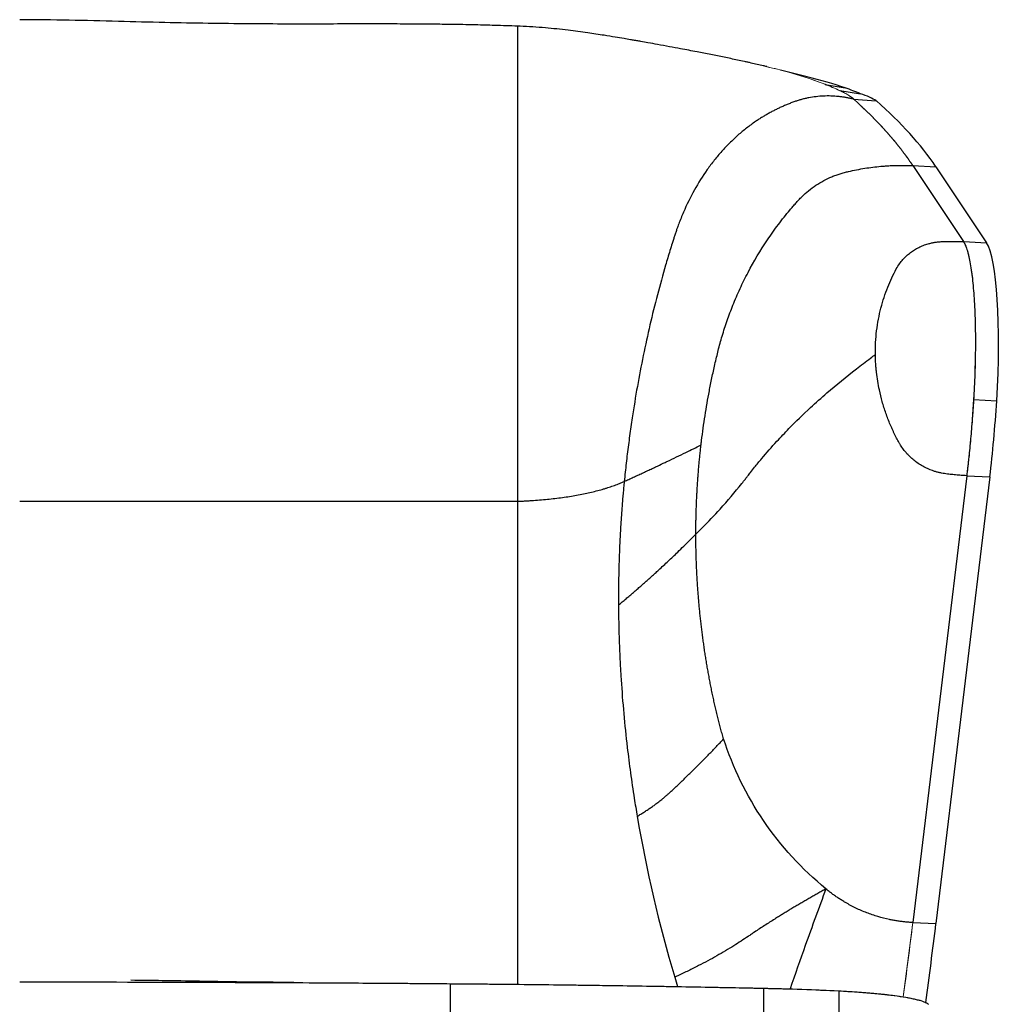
# Model space of a CAD drawing. Header units: millimetres. Extents: x 8 to 414, y 7 to 290.
# Tile 3 of 13: x 135 to 169, y 135 to 168. Entities that reach past the tile are written whole.
import ezdxf

# ---------------------------------------------------------------- set-up
doc = ezdxf.new("R2010")
doc.units = ezdxf.units.MM

msp = doc.modelspace()

# ---------------------------------------------------------------- linework, layer by layer
at = {"color": 7, "linetype": 'Continuous', "lineweight": 25}
for p, q in [((162.016, 166.199), (161.104, 166.432)), ((162.63, 165.943), (163.314, 165.822)), ((163.13, 165.732), (163.839, 165.624)), ((163.607, 165.439), (164.381, 165.379)), ((165.627, 163.167), (166.417, 163.131)), ((165.627, 163.167), (167.356, 160.572)), ((166.417, 163.131), (168.146, 160.536)), ((167.702, 155.177), (168.492, 155.14)), ((167.466, 152.581), (165.627, 137.323)), ((168.256, 152.544), (166.417, 137.286)), ((167.466, 152.581), (168.256, 152.544)), ((165.627, 137.323), (166.417, 137.286)), ((149.83, 135.235), (149.83, 130.69)), ((157.495, 135.459), (157.595, 135.136)), ((160.53, 135.079), (160.53, 130.625)), ((163.101, 134.989), (163.101, 130.528))]:
    msp.add_line(p, q, dxfattribs=at)
at = {"color": 8, "linetype": 'Continuous', "lineweight": 25}
for p, q in [((163.314, 165.635), (163.314, 165.64)), ((163.839, 165.226), (163.839, 165.227)), ((164.381, 164.694), (164.381, 164.696)), ((167.364, 160.572), (168.146, 160.536))]:
    msp.add_line(p, q, dxfattribs=at)
at = {"color": 144, "linetype": 'Continuous', "lineweight": 18}
for p, q in [((165.627, 163.167), (167.356, 160.572)), ((167.466, 152.581), (165.627, 137.323)), ((165.627, 137.323), (165.294, 134.784))]:
    msp.add_line(p, q, dxfattribs=at)
for centre, major_axis, ratio, start_param, end_param in [((149.402, 163.842), (16, 0), 0.237717, 0.835943, 0.854504), ((151.078, 164.283), (13.5, 0), 0.237717, 0.543965, 0.835943), ((148.939, 163.975), (16, 0), 0.237717, 0.480177, 0.543965), ((157.808, 165.073), (6, 0), 0.237717, 0.259399, 0.480177), ((71.303, 159.616), (95.5, 0), 0.237717, 0.15708, 0.259399), ((166.972, 155.682), (0.237, 5), 0.151132, 4.618397, 6.080908), ((166.626, 155.921), (0.349, 7.366), 0.151132, 4.248943, 4.618397), ((71.303, 156.952), (0, 125.479), 0.761083, 4.534775, 4.555309)]:
    msp.add_ellipse(centre, major_axis=major_axis, ratio=ratio, start_param=start_param, end_param=end_param, dxfattribs=at)
at = {"color": 7, "linetype": 'Continuous', "lineweight": 25}
for centre, major_axis, ratio, start_param, end_param in [((151.078, 164.283), (14.3, 0), 0.208061, 0.543965, 0.700715), ((148.939, 163.975), (16.8, 0), 0.212474, 0.480177, 0.543965), ((157.808, 165.073), (6.8, 0), 0.175353, 0.259399, 0.480177), ((71.303, 159.616), (96.3, 0), 0.233313, 0.15708, 0.259399), ((167.762, 155.645), (0.237, 5), 0.151132, 4.618397, 6.080908), ((167.416, 155.884), (0.349, 7.366), 0.151132, 4.248943, 4.618397), ((71.303, 156.952), (0, 125.713), 0.766031, 4.533579, 4.555309)]:
    msp.add_ellipse(centre, major_axis=major_axis, ratio=ratio, start_param=start_param, end_param=end_param, dxfattribs=at)
for points, knots in [([(152.13, 167.93), (152.003, 167.934), (151.74, 167.944), (151.373, 167.955), (151.023, 167.964), (150.661, 167.973), (150.224, 167.982), (149.686, 167.991), (149.045, 167.998), (148.302, 168.003), (147.448, 168.005), (146.483, 168.005), (145.406, 168.002), (144.222, 168.001), (142.929, 168.008), (141.539, 168.024), (140.051, 168.051), (138.468, 168.092), (136.817, 168.138), (135.692, 168.146), (135.13, 168.151)], [0, 0, 0, 0, 0.022907, 0.047324, 0.066023, 0.0857, 0.111629, 0.143206, 0.18085, 0.224568, 0.274365, 0.331315, 0.39457, 0.46413, 0.539993, 0.622164, 0.709015, 0.801966, 0.901006, 1, 1, 1, 1]), ([(160.637, 166.548), (160.597, 166.558), (160.421, 166.601), (160.09, 166.675), (159.644, 166.772), (159.186, 166.867), (158.727, 166.96), (158.231, 167.057), (157.759, 167.146), (157.31, 167.23), (156.938, 167.298), (156.612, 167.357), (156.376, 167.399), (156.222, 167.427), (156.104, 167.447), (155.957, 167.473), (155.739, 167.51), (155.44, 167.56), (155.027, 167.627), (154.491, 167.709), (153.823, 167.798), (153.052, 167.877), (152.476, 167.921), (152.158, 167.928), (152.13, 167.928)], [0, 0, 0, 0, 0.015279, 0.068193, 0.126856, 0.185129, 0.241609, 0.29824, 0.365002, 0.409844, 0.456907, 0.495619, 0.52434, 0.539469, 0.549496, 0.564922, 0.589588, 0.623435, 0.666361, 0.729606, 0.805166, 0.892311, 0.990262, 1, 1, 1, 1]), ([(152.13, 167.085), (152.13, 167.069), (152.13, 167.034), (152.13, 166.979), (152.13, 166.92), (152.13, 166.855), (152.13, 166.758), (152.13, 166.633), (152.13, 166.459), (152.13, 166.266), (152.13, 166.05), (152.13, 165.683), (152.13, 165.148), (152.13, 164.165), (152.13, 162.835), (152.13, 161.257), (152.13, 159.757), (152.13, 158.372), (152.13, 157.216), (152.13, 156.324), (152.13, 155.715), (152.13, 155.099), (152.13, 154.584), (152.13, 154.173), (152.13, 153.87), (152.13, 153.566), (152.13, 153.26), (152.13, 152.952), (152.13, 152.643), (152.13, 152.332), (152.13, 152.02), (152.13, 151.811), (152.13, 151.706)], [0, 0, 0, 0, 0.004729, 0.009892, 0.015487, 0.021517, 0.027979, 0.042281, 0.05603, 0.075003, 0.093781, 0.112367, 0.169332, 0.226295, 0.344091, 0.461919, 0.546315, 0.630608, 0.715051, 0.749326, 0.783596, 0.817879, 0.852194, 0.868599, 0.885004, 0.901411, 0.917822, 0.934239, 0.950664, 0.967098, 0.983542, 1, 1, 1, 1]), ([(163.607, 165.439), (163.588, 165.443), (163.55, 165.453), (163.492, 165.465), (163.434, 165.477), (163.376, 165.487), (163.318, 165.497), (163.261, 165.506), (163.203, 165.514), (163.145, 165.521), (163.021, 165.534), (162.83, 165.547), (162.574, 165.545), (162.322, 165.525), (162.115, 165.493), (161.952, 165.459), (161.831, 165.428), (161.712, 165.393), (161.633, 165.367), (161.594, 165.353)], [0, 0, 0, 0, 0.027798, 0.055588, 0.083369, 0.111141, 0.138909, 0.166676, 0.194447, 0.222226, 0.250017, 0.375003, 0.500003, 0.624987, 0.749989, 0.812534, 0.875023, 0.937491, 1, 1, 1, 1]), ([(161.594, 165.353), (161.573, 165.346), (161.53, 165.33), (161.466, 165.306), (161.403, 165.282), (161.339, 165.256), (161.277, 165.23), (161.214, 165.203), (161.152, 165.176), (161.09, 165.147), (161.029, 165.118), (160.968, 165.088), (160.907, 165.058), (160.846, 165.027), (160.786, 164.995), (160.726, 164.962), (160.666, 164.929), (160.607, 164.894), (160.548, 164.86), (160.49, 164.824), (160.431, 164.788), (160.373, 164.751), (160.316, 164.713), (160.173, 164.616), (159.949, 164.453), (159.653, 164.208), (159.37, 163.943), (159.1, 163.659), (158.844, 163.355), (158.522, 162.926), (158.157, 162.346), (157.877, 161.776), (157.711, 161.378), (157.648, 161.216), (157.603, 161.094), (157.569, 160.999), (157.53, 160.888), (157.503, 160.804), (157.489, 160.761)], [0, 0, 0, 0, 0.011401, 0.022789, 0.03417, 0.045544, 0.056912, 0.068275, 0.079632, 0.090985, 0.102336, 0.113685, 0.125033, 0.136381, 0.147729, 0.159079, 0.170431, 0.181786, 0.193145, 0.20451, 0.21588, 0.227257, 0.238641, 0.250033, 0.312535, 0.375038, 0.437541, 0.500043, 0.562545, 0.625048, 0.750016, 0.874985, 0.906233, 0.937492, 0.949993, 0.962495, 0.980838, 1, 1, 1, 1]), ([(158.396, 153.629), (158.399, 153.654), (158.405, 153.703), (158.445, 154.037), (158.528, 154.629), (158.651, 155.342), (158.752, 155.847), (158.817, 156.148), (158.87, 156.385), (158.924, 156.621), (158.983, 156.862), (159.046, 157.1), (159.144, 157.444), (159.285, 157.88), (159.488, 158.421), (159.724, 158.969), (160.096, 159.724), (160.533, 160.457), (160.969, 161.07), (161.229, 161.408), (161.395, 161.61), (161.529, 161.769), (161.629, 161.885), (161.73, 161.998), (161.872, 162.144), (162.064, 162.317), (162.314, 162.5), (162.581, 162.659), (162.814, 162.769), (163.004, 162.844), (163.146, 162.892), (163.288, 162.933), (163.475, 162.979), (163.708, 163.029), (163.986, 163.078), (164.263, 163.117), (164.498, 163.142), (164.693, 163.157), (164.848, 163.167), (165.004, 163.173), (165.159, 163.176), (165.315, 163.176), (165.471, 163.174), (165.575, 163.169), (165.627, 163.167)], [0, 0, 0, 0, 0.005601, 0.011203, 0.075638, 0.140211, 0.174428, 0.191772, 0.209746, 0.22941, 0.246405, 0.265844, 0.285086, 0.327218, 0.369503, 0.415986, 0.462506, 0.560291, 0.609074, 0.632986, 0.65671, 0.668362, 0.679897, 0.691317, 0.702788, 0.725975, 0.749298, 0.772311, 0.795331, 0.806491, 0.817592, 0.828458, 0.839133, 0.859875, 0.880739, 0.900954, 0.921115, 0.932385, 0.943647, 0.954906, 0.966166, 0.977433, 0.988709, 1, 1, 1, 1]), ([(157.489, 160.761), (157.477, 160.723), (157.45, 160.641), (157.398, 160.476), (157.307, 160.183), (157.133, 159.6), (156.9, 158.757), (156.646, 157.729), (156.418, 156.687), (156.216, 155.63), (156.082, 154.815), (155.999, 154.25), (155.956, 153.941), (155.915, 153.631), (155.876, 153.32), (155.839, 153.009), (155.805, 152.697), (155.784, 152.488), (155.773, 152.384)], [0, 0, 0, 0, 0.014447, 0.031251, 0.062501, 0.125002, 0.250001, 0.374999, 0.499998, 0.624997, 0.749995, 0.785814, 0.821595, 0.85734, 0.893051, 0.92873, 0.964379, 1, 1, 1, 1]), ([(164.349, 156.718), (164.345, 156.99), (164.374, 157.535), (164.524, 158.317), (164.721, 158.91), (164.909, 159.342), (165.011, 159.545), (165.099, 159.707), (165.172, 159.821), (165.288, 159.966), (165.412, 160.09), (165.542, 160.198), (165.68, 160.292), (165.826, 160.374), (165.983, 160.444), (166.095, 160.482), (166.192, 160.509), (166.267, 160.529), (166.382, 160.551), (166.499, 160.566), (166.583, 160.573), (166.684, 160.577), (166.8, 160.58), (166.981, 160.582), (167.167, 160.58), (167.293, 160.575), (167.356, 160.572)], [0, 0, 0, 0, 0.115861, 0.231723, 0.347584, 0.405515, 0.463445, 0.463445, 0.501925, 0.540404, 0.578884, 0.617364, 0.655843, 0.694323, 0.732802, 0.771282, 0.771282, 0.796382, 0.821482, 0.846582, 0.871682, 0.871682, 0.903761, 0.935841, 0.96792, 1, 1, 1, 1]), ([(167.356, 160.572), (167.359, 160.568), (167.365, 160.559), (167.374, 160.544), (167.382, 160.528), (167.391, 160.512), (167.4, 160.494), (167.409, 160.476), (167.424, 160.441), (167.447, 160.386), (167.475, 160.304), (167.503, 160.211), (167.538, 160.076), (167.579, 159.883), (167.623, 159.617), (167.661, 159.318), (167.694, 158.989), (167.721, 158.632), (167.742, 158.25), (167.756, 157.847), (167.763, 157.426), (167.764, 156.99), (167.76, 156.618), (167.753, 156.317), (167.746, 156.09), (167.737, 155.861), (167.729, 155.671), (167.721, 155.519), (167.715, 155.405), (167.709, 155.291), (167.704, 155.215), (167.702, 155.177)], [0, 0, 0, 0, 0.008994, 0.017982, 0.026967, 0.035949, 0.044931, 0.053913, 0.062897, 0.094316, 0.125724, 0.157108, 0.188481, 0.251151, 0.313752, 0.376285, 0.438758, 0.501177, 0.563551, 0.625893, 0.688214, 0.750526, 0.812843, 0.844012, 0.875194, 0.906376, 0.937574, 0.953176, 0.968776, 0.984381, 1, 1, 1, 1]), ([(158.219, 150.588), (158.291, 150.658), (158.577, 150.94), (159.12, 151.511), (159.597, 152.069), (159.895, 152.448), (159.961, 152.532), (160.019, 152.609), (160.097, 152.709), (160.256, 152.909), (160.547, 153.263), (160.936, 153.706), (161.487, 154.287), (162.055, 154.84), (162.817, 155.522), (163.505, 156.086), (164.073, 156.517), (164.293, 156.678), (164.349, 156.718)], [0, 0, 0, 0, 0.034462, 0.137847, 0.275694, 0.299325, 0.315079, 0.315079, 0.335145, 0.361899, 0.40872, 0.502362, 0.572593, 0.689645, 0.773922, 0.914385, 0.978596, 1, 1, 1, 1]), ([(167.466, 152.581), (167.434, 152.582), (167.371, 152.585), (167.245, 152.593), (167.089, 152.606), (166.932, 152.622), (166.807, 152.637), (166.708, 152.65), (166.606, 152.667), (166.501, 152.69), (166.397, 152.719), (166.229, 152.774), (166.041, 152.857), (165.844, 152.973), (165.693, 153.08), (165.552, 153.2), (165.379, 153.375), (165.25, 153.547), (165.156, 153.704), (165.097, 153.812), (165.04, 153.925), (164.984, 154.043), (164.939, 154.138), (164.896, 154.233), (164.841, 154.361), (164.777, 154.521), (164.682, 154.78), (164.579, 155.108), (164.489, 155.473), (164.426, 155.808), (164.392, 156.06), (164.371, 156.262), (164.36, 156.414), (164.352, 156.566), (164.35, 156.668), (164.349, 156.718)], [0, 0, 0, 0, 0.016044, 0.03154, 0.06305, 0.094562, 0.110329, 0.126104, 0.144047, 0.161882, 0.179571, 0.197291, 0.24992, 0.280521, 0.311106, 0.341846, 0.372476, 0.434474, 0.450182, 0.465962, 0.49749, 0.515474, 0.533464, 0.551722, 0.56939, 0.605068, 0.641139, 0.71284, 0.784442, 0.838214, 0.892039, 0.919018, 0.945995, 0.972984, 1, 1, 1, 1]), ([(167.702, 155.177), (167.7, 155.149), (167.697, 155.092), (167.691, 155.008), (167.686, 154.923), (167.68, 154.839), (167.674, 154.755), (167.668, 154.671), (167.662, 154.588), (167.649, 154.42), (167.629, 154.171), (167.601, 153.843), (167.57, 153.518), (167.543, 153.253), (167.52, 153.043), (167.503, 152.887), (167.485, 152.733), (167.472, 152.631), (167.466, 152.581)], [0, 0, 0, 0, 0.031209, 0.062408, 0.093601, 0.124793, 0.155987, 0.187189, 0.218403, 0.249631, 0.374514, 0.49948, 0.624492, 0.749592, 0.812173, 0.874745, 0.937343, 1, 1, 1, 1]), ([(155.773, 152.384), (155.824, 152.408), (155.927, 152.454), (156.08, 152.525), (156.233, 152.595), (156.385, 152.665), (156.537, 152.736), (156.689, 152.807), (156.878, 152.896), (157.059, 152.982), (157.298, 153.095), (157.558, 153.22), (157.86, 153.366), (158.14, 153.503), (158.31, 153.587), (158.396, 153.629)], [0, 0, 0, 0, 0.057166, 0.114215, 0.171207, 0.228299, 0.285591, 0.343001, 0.400455, 0.499996, 0.549813, 0.673806, 0.799351, 0.899611, 1, 1, 1, 1]), ([(158.219, 150.588), (158.219, 150.644), (158.219, 150.755), (158.221, 150.922), (158.224, 151.089), (158.227, 151.256), (158.232, 151.423), (158.238, 151.591), (158.245, 151.758), (158.253, 151.926), (158.262, 152.094), (158.272, 152.263), (158.284, 152.431), (158.296, 152.601), (158.31, 152.771), (158.324, 152.941), (158.34, 153.112), (158.358, 153.284), (158.376, 153.456), (158.389, 153.571), (158.396, 153.629)], [0, 0, 0, 0, 0.054639, 0.109293, 0.16398, 0.218716, 0.273518, 0.328403, 0.383386, 0.438486, 0.493718, 0.549101, 0.604655, 0.660398, 0.716353, 0.772539, 0.828976, 0.885685, 0.942686, 1, 1, 1, 1]), ([(152.13, 151.706), (152.156, 151.707), (152.21, 151.709), (152.29, 151.713), (152.369, 151.716), (152.448, 151.721), (152.526, 151.725), (152.603, 151.73), (152.745, 151.74), (152.95, 151.756), (153.214, 151.781), (153.472, 151.811), (153.724, 151.845), (153.969, 151.882), (154.206, 151.924), (154.436, 151.969), (154.656, 152.018), (154.868, 152.071), (155.037, 152.118), (155.167, 152.157), (155.261, 152.187), (155.354, 152.218), (155.443, 152.25), (155.53, 152.282), (155.614, 152.315), (155.695, 152.349), (155.747, 152.372), (155.773, 152.384)], [0, 0, 0, 0, 0.018001, 0.03595, 0.053848, 0.0717, 0.089506, 0.107273, 0.125003, 0.187515, 0.25, 0.312496, 0.374997, 0.437479, 0.499994, 0.562504, 0.624991, 0.687485, 0.749988, 0.781288, 0.812539, 0.843759, 0.874963, 0.906171, 0.937401, 0.968672, 1, 1, 1, 1]), ([(155.773, 152.384), (155.766, 152.313), (155.752, 152.172), (155.733, 151.959), (155.714, 151.747), (155.697, 151.534), (155.681, 151.322), (155.667, 151.11), (155.653, 150.899), (155.641, 150.687), (155.629, 150.476), (155.619, 150.265), (155.61, 150.054), (155.602, 149.843), (155.595, 149.632), (155.589, 149.422), (155.584, 149.211), (155.581, 149.001), (155.578, 148.791), (155.577, 148.581), (155.576, 148.372), (155.577, 148.232), (155.577, 148.162)], [0, 0, 0, 0, 0.051219, 0.1023, 0.153238, 0.204036, 0.254697, 0.305223, 0.355617, 0.405881, 0.456018, 0.506032, 0.555925, 0.6057, 0.655359, 0.704907, 0.754345, 0.803677, 0.852906, 0.902034, 0.951065, 1, 1, 1, 1]), ([(135.13, 151.706), (135.219, 151.706), (135.398, 151.706), (135.667, 151.706), (135.936, 151.706), (136.205, 151.706), (136.473, 151.706), (136.742, 151.706), (137.01, 151.706), (137.279, 151.706), (137.547, 151.706), (137.816, 151.706), (138.084, 151.706), (138.352, 151.706), (138.62, 151.706), (138.889, 151.706), (139.157, 151.706), (139.693, 151.706), (140.497, 151.706), (141.567, 151.706), (142.635, 151.706), (144.058, 151.706), (145.83, 151.706), (147.522, 151.706), (148.785, 151.706), (149.513, 151.706), (150.127, 151.706), (150.629, 151.706), (151.13, 151.706), (151.63, 151.706), (151.963, 151.706), (152.13, 151.706)], [0, 0, 0, 0, 0.015636, 0.031269, 0.0469, 0.062529, 0.078156, 0.093782, 0.109406, 0.125029, 0.140651, 0.156272, 0.171893, 0.187515, 0.203136, 0.218758, 0.23438, 0.250004, 0.312513, 0.375006, 0.437497, 0.500005, 0.625014, 0.749997, 0.799996, 0.849998, 0.879968, 0.909951, 0.939949, 0.969965, 1, 1, 1, 1]), ([(155.577, 148.162), (155.62, 148.198), (155.706, 148.269), (155.834, 148.377), (155.961, 148.485), (156.088, 148.594), (156.213, 148.703), (156.338, 148.812), (156.462, 148.921), (156.585, 149.03), (156.707, 149.14), (156.829, 149.25), (157.02, 149.424), (157.278, 149.664), (157.563, 149.936), (157.808, 150.175), (158.015, 150.381), (158.151, 150.519), (158.219, 150.588)], [0, 0, 0, 0, 0.045455, 0.090909, 0.136364, 0.181819, 0.227273, 0.272728, 0.318182, 0.363637, 0.409092, 0.454546, 0.500001, 0.625001, 0.75, 0.833334, 0.916666, 1, 1, 1, 1]), ([(159.168, 143.595), (159.158, 143.625), (159.139, 143.686), (159.112, 143.776), (159.085, 143.868), (159.059, 143.959), (159.034, 144.05), (159.01, 144.142), (158.986, 144.234), (158.964, 144.327), (158.942, 144.419), (158.92, 144.512), (158.899, 144.604), (158.878, 144.697), (158.857, 144.789), (158.837, 144.882), (158.817, 144.975), (158.797, 145.067), (158.777, 145.16), (158.758, 145.253), (158.74, 145.346), (158.721, 145.439), (158.703, 145.532), (158.686, 145.625), (158.668, 145.718), (158.651, 145.811), (158.634, 145.904), (158.618, 145.997), (158.602, 146.09), (158.586, 146.184), (158.571, 146.277), (158.556, 146.37), (158.541, 146.464), (158.526, 146.557), (158.512, 146.65), (158.499, 146.744), (158.485, 146.837), (158.472, 146.931), (158.459, 147.024), (158.447, 147.118), (158.435, 147.211), (158.423, 147.305), (158.411, 147.398), (158.4, 147.492), (158.389, 147.586), (158.379, 147.679), (158.369, 147.773), (158.359, 147.867), (158.35, 147.96), (158.34, 148.054), (158.332, 148.148), (158.323, 148.242), (158.315, 148.335), (158.307, 148.429), (158.3, 148.523), (158.293, 148.617), (158.286, 148.711), (158.279, 148.804), (158.273, 148.898), (158.267, 148.992), (158.262, 149.086), (158.257, 149.18), (158.252, 149.274), (158.247, 149.368), (158.243, 149.461), (158.239, 149.555), (158.236, 149.649), (158.233, 149.743), (158.23, 149.837), (158.227, 149.931), (158.225, 150.025), (158.223, 150.119), (158.222, 150.213), (158.221, 150.306), (158.22, 150.4), (158.219, 150.494), (158.219, 150.557), (158.219, 150.588)], [0, 0, 0, 0, 0.013281, 0.026571, 0.039869, 0.053175, 0.06649, 0.079815, 0.093149, 0.106493, 0.119843, 0.133192, 0.146539, 0.159886, 0.173231, 0.186575, 0.199918, 0.21326, 0.226601, 0.23994, 0.253279, 0.266618, 0.279955, 0.293291, 0.306627, 0.319962, 0.333296, 0.34663, 0.359963, 0.373295, 0.386627, 0.399959, 0.41329, 0.42662, 0.439951, 0.45328, 0.46661, 0.479939, 0.493268, 0.506597, 0.519926, 0.533255, 0.546584, 0.559912, 0.573241, 0.586569, 0.599898, 0.613227, 0.626556, 0.639886, 0.653215, 0.666545, 0.679875, 0.693206, 0.706537, 0.719868, 0.7332, 0.746532, 0.759865, 0.773199, 0.786533, 0.799868, 0.813204, 0.82654, 0.839877, 0.853215, 0.866554, 0.879894, 0.893234, 0.906576, 0.919919, 0.933263, 0.946608, 0.959954, 0.973301, 0.98665, 1, 1, 1, 1]), ([(155.577, 148.162), (155.577, 148.101), (155.578, 147.981), (155.58, 147.799), (155.583, 147.617), (155.587, 147.435), (155.591, 147.253), (155.596, 147.071), (155.602, 146.889), (155.609, 146.706), (155.617, 146.524), (155.625, 146.341), (155.634, 146.158), (155.644, 145.975), (155.655, 145.792), (155.687, 145.287), (155.751, 144.458), (155.862, 143.399), (155.984, 142.436), (156.084, 141.754), (156.163, 141.259), (156.198, 141.053), (156.215, 140.95)], [0, 0, 0, 0, 0.025441, 0.050882, 0.076324, 0.101765, 0.127206, 0.152648, 0.178089, 0.203531, 0.228972, 0.254414, 0.279856, 0.305297, 0.330739, 0.356181, 0.515752, 0.675326, 0.795011, 0.914699, 0.957349, 1, 1, 1, 1]), ([(157.337, 141.771), (157.383, 141.813), (157.475, 141.899), (157.611, 142.028), (157.747, 142.157), (157.881, 142.286), (158.014, 142.416), (158.147, 142.546), (158.278, 142.676), (158.408, 142.807), (158.538, 142.937), (158.666, 143.068), (158.793, 143.2), (158.919, 143.331), (159.044, 143.463), (159.127, 143.551), (159.168, 143.595)], [0, 0, 0, 0, 0.071429, 0.142857, 0.214286, 0.285714, 0.357143, 0.428571, 0.5, 0.571429, 0.642857, 0.714286, 0.785714, 0.857143, 0.928571, 1, 1, 1, 1]), ([(156.215, 140.95), (156.237, 140.962), (156.279, 140.988), (156.342, 141.026), (156.405, 141.064), (156.466, 141.103), (156.527, 141.143), (156.587, 141.182), (156.646, 141.222), (156.704, 141.263), (156.762, 141.303), (156.847, 141.365), (156.957, 141.448), (157.075, 141.542), (157.174, 141.625), (157.257, 141.697), (157.31, 141.746), (157.337, 141.771)], [0, 0, 0, 0, 0.049999, 0.100001, 0.150002, 0.200001, 0.250002, 0.300003, 0.350003, 0.400004, 0.450004, 0.500005, 0.625002, 0.75, 0.833333, 0.916667, 1, 1, 1, 1]), ([(162.66, 138.47), (162.613, 138.444), (162.521, 138.393), (162.382, 138.315), (162.244, 138.237), (162.107, 138.159), (161.97, 138.08), (161.834, 138.001), (161.699, 137.921), (161.566, 137.842), (161.433, 137.762), (161.301, 137.682), (161.17, 137.602), (161.04, 137.521), (160.837, 137.394), (160.564, 137.22), (160.299, 137.047), (160.113, 136.922), (159.96, 136.819), (159.764, 136.687), (159.413, 136.464), (158.937, 136.181), (158.413, 135.899), (157.964, 135.676), (157.706, 135.554), (157.548, 135.483), (157.513, 135.467), (157.495, 135.459)], [0, 0, 0, 0, 0.026136, 0.052313, 0.078551, 0.104838, 0.131144, 0.157428, 0.183655, 0.2098, 0.235866, 0.261886, 0.287896, 0.313899, 0.339893, 0.410439, 0.480658, 0.504107, 0.527554, 0.577424, 0.627463, 0.741244, 0.856107, 0.91883, 0.981852, 0.990923, 1, 1, 1, 1]), ([(162.66, 138.47), (162.423, 137.83), (162.01, 136.71), (161.607, 135.552), (161.434, 135.055)], [0, 0, 0, 0, 0.571321, 1, 1, 1, 1]), ([(165.627, 137.323), (165.604, 137.324), (165.56, 137.326), (165.493, 137.331), (165.426, 137.336), (165.359, 137.342), (165.292, 137.35), (165.225, 137.358), (165.158, 137.367), (165.092, 137.377), (165.025, 137.388), (164.959, 137.399), (164.892, 137.412), (164.717, 137.448), (164.435, 137.52), (164.052, 137.65), (163.681, 137.811), (163.403, 137.959), (163.21, 138.075), (163.095, 138.148), (162.983, 138.224), (162.873, 138.303), (162.765, 138.385), (162.695, 138.441), (162.66, 138.47)], [0, 0, 0, 0, 0.020951, 0.041882, 0.062797, 0.083699, 0.104592, 0.125479, 0.146366, 0.167258, 0.188158, 0.209071, 0.23, 0.250949, 0.375491, 0.500051, 0.624594, 0.74913, 0.790991, 0.832788, 0.874554, 0.916322, 0.958126, 1, 1, 1, 1]), ([(135.13, 135.295), (137.583, 135.295), (140.035, 135.29), (143.71, 135.275), (144.935, 135.269), (147.383, 135.254), (148.607, 135.246), (149.83, 135.235)], [0, 0, 0, 0, 0.5, 0.5, 0.75, 0.75, 1, 1, 1, 1]), ([(144.487, 135.274), (143.836, 135.279), (142.34, 135.291), (140.488, 135.333), (139.285, 135.346), (138.926, 135.35)], [0, 0, 0, 0, 0.351315, 0.806566, 1, 1, 1, 1]), ([(143.788, 135.281), (143.369, 135.285), (142.106, 135.295), (140.486, 135.333), (139.284, 135.346), (138.926, 135.35)], [0, 0, 0, 0, 0.258574, 0.779063, 1, 1, 1, 1]), ([(149.83, 135.235), (150.729, 135.228), (151.626, 135.22), (153.417, 135.199), (154.311, 135.188), (156.094, 135.162), (156.984, 135.147), (158.76, 135.115), (159.646, 135.098), (160.53, 135.079)], [0, 0, 0, 0, 0.25, 0.25, 0.5, 0.5, 0.75, 0.75, 1, 1, 1, 1]), ([(160.53, 135.079), (160.977, 135.07), (161.414, 135.058), (162.271, 135.027), (162.691, 135.009), (163.101, 134.989)], [0, 0, 0, 0, 0.5, 0.5, 1, 1, 1, 1]), ([(163.101, 134.989), (163.312, 134.978), (163.514, 134.966), (163.902, 134.939), (164.087, 134.925), (164.351, 134.901), (164.437, 134.893), (164.563, 134.88), (164.605, 134.876), (164.686, 134.867), (164.726, 134.862), (164.921, 134.84), (165.065, 134.821), (165.329, 134.781), (165.449, 134.76), (165.612, 134.728), (165.663, 134.717), (165.758, 134.694), (165.803, 134.683), (165.924, 134.649), (165.992, 134.626), (166.099, 134.579), (166.139, 134.555), (166.165, 134.53)], [0, 0, 0, 0, 0.125, 0.125, 0.25, 0.25, 0.3125, 0.3125, 0.34375, 0.34375, 0.375, 0.375, 0.5, 0.5, 0.625, 0.625, 0.6875, 0.6875, 0.75, 0.75, 0.875, 0.875, 1, 1, 1, 1])]:
    msp.add_open_spline(points, degree=3, knots=knots, dxfattribs=at)
at = {"color": 8, "linetype": 'Continuous', "lineweight": 25}
for points, knots in [([(152.13, 167.926), (152.13, 167.927), (152.13, 167.939), (152.13, 167.893), (152.13, 167.787), (152.13, 167.612), (152.13, 167.385), (152.13, 167.185), (152.13, 167.085)], [0, 0, 0, 0, 0.024426, 0.228222, 0.425194, 0.618024, 0.808946, 1, 1, 1, 1]), ([(152.13, 151.706), (152.13, 150.834), (152.13, 149.089), (152.13, 146.436), (152.13, 143.759), (152.13, 141.599), (152.13, 139.97), (152.13, 138.881), (152.13, 137.788), (152.13, 136.674), (152.13, 135.812), (152.13, 135.326), (152.13, 135.213)], [0, 0, 0, 0, 0.1633904, 0.3267783, 0.4901612, 0.6535367, 0.7188862, 0.784234, 0.8495674, 0.9148859, 0.980202, 1, 1, 1, 1])]:
    msp.add_open_spline(points, degree=3, knots=knots, dxfattribs=at)
at = {"color": 144, "linetype": 'Continuous', "lineweight": 18}
for points, knots in [([(160.637, 166.546), (160.704, 166.531), (161.01, 166.461), (161.499, 166.325), (162.106, 166.14), (162.455, 166.009), (162.63, 165.943)], [0, 0, 0, 0, 0.084726, 0.386946, 0.692536, 1, 1, 1, 1]), ([(162.63, 165.943), (162.652, 165.935), (162.696, 165.917), (162.76, 165.891), (162.824, 165.865), (162.895, 165.835), (162.971, 165.802), (163.052, 165.767), (163.104, 165.744), (163.13, 165.732)], [0, 0, 0, 0, 0.125483, 0.249344, 0.373086, 0.499152, 0.671147, 0.838086, 1, 1, 1, 1]), ([(163.13, 165.732), (163.14, 165.727), (163.16, 165.718), (163.19, 165.704), (163.219, 165.689), (163.247, 165.675), (163.289, 165.654), (163.341, 165.625), (163.403, 165.589), (163.461, 165.552), (163.509, 165.519), (163.547, 165.489), (163.579, 165.464), (163.598, 165.447), (163.607, 165.439)], [0, 0, 0, 0, 0.050162, 0.100043, 0.149649, 0.198986, 0.248058, 0.372618, 0.497753, 0.622885, 0.748576, 0.832611, 0.916412, 1, 1, 1, 1]), ([(163.607, 165.439), (163.634, 165.415), (163.686, 165.368), (163.763, 165.298), (163.838, 165.228), (163.988, 165.087), (164.206, 164.876), (164.482, 164.593), (164.742, 164.309), (164.987, 164.025), (165.178, 163.787), (165.323, 163.597), (165.428, 163.454), (165.53, 163.311), (165.594, 163.215), (165.627, 163.167)], [0, 0, 0, 0, 0.031791, 0.062347, 0.093541, 0.124716, 0.249522, 0.374417, 0.499386, 0.624438, 0.749557, 0.811953, 0.87449, 0.937172, 1, 1, 1, 1]), ([(149.83, 135.235), (149.681, 135.237), (149.383, 135.239), (148.937, 135.243), (148.49, 135.246), (148.043, 135.249), (147.596, 135.252), (147.149, 135.255), (146.702, 135.258), (146.255, 135.261), (145.808, 135.264), (145.361, 135.266), (144.914, 135.269), (144.466, 135.271), (144.019, 135.273), (143.572, 135.275), (143.124, 135.277), (142.677, 135.279), (142.229, 135.281), (141.782, 135.283), (141.334, 135.284), (140.886, 135.286), (140.439, 135.287), (139.991, 135.288), (139.447, 135.29), (138.808, 135.291), (138.072, 135.293), (137.337, 135.294), (136.601, 135.294), (135.865, 135.295), (135.375, 135.295), (135.13, 135.295)], [0, 0, 0, 0, 0.030435, 0.06087, 0.091306, 0.121742, 0.152178, 0.182614, 0.213051, 0.243486, 0.273921, 0.304357, 0.334792, 0.365227, 0.395663, 0.4261, 0.456537, 0.486974, 0.517411, 0.547848, 0.578285, 0.608722, 0.639157, 0.669593, 0.700028, 0.750023, 0.800018, 0.850014, 0.90001, 0.950005, 1, 1, 1, 1]), ([(160.53, 135.079), (160.432, 135.082), (160.235, 135.086), (159.941, 135.092), (159.646, 135.098), (159.351, 135.104), (159.055, 135.109), (158.76, 135.115), (158.464, 135.121), (158.169, 135.126), (157.873, 135.131), (157.577, 135.137), (157.28, 135.142), (156.984, 135.147), (156.687, 135.152), (156.39, 135.156), (156.093, 135.161), (155.796, 135.166), (155.499, 135.17), (155.122, 135.176), (154.666, 135.182), (154.13, 135.19), (153.594, 135.197), (153.057, 135.203), (152.52, 135.209), (151.983, 135.215), (151.445, 135.221), (150.907, 135.226), (150.368, 135.231), (150.009, 135.234), (149.83, 135.235)], [0, 0, 0, 0, 0.0277832, 0.0555663, 0.083349, 0.1111315, 0.1389136, 0.1666958, 0.194478, 0.2222606, 0.2500435, 0.2778269, 0.3056105, 0.3333941, 0.3611776, 0.3889611, 0.4167446, 0.4445281, 0.4723118, 0.5000955, 0.5500867, 0.6000773, 0.6500679, 0.7000592, 0.7500504, 0.8000403, 0.8500293, 0.9000183, 0.9500085, 1, 1, 1, 1]), ([(163.101, 134.989), (163.069, 134.99), (163.006, 134.993), (162.911, 134.998), (162.816, 135.003), (162.72, 135.007), (162.624, 135.011), (162.528, 135.016), (162.431, 135.02), (162.333, 135.024), (162.236, 135.028), (162.138, 135.032), (162.039, 135.035), (161.941, 135.039), (161.813, 135.044), (161.657, 135.049), (161.472, 135.055), (161.285, 135.061), (161.097, 135.066), (160.909, 135.071), (160.72, 135.075), (160.593, 135.078), (160.53, 135.079)], [0, 0, 0, 0, 0.038496, 0.07699, 0.115481, 0.15397, 0.19246, 0.230952, 0.269447, 0.307945, 0.346443, 0.38494, 0.423438, 0.461936, 0.500435, 0.571805, 0.643171, 0.714543, 0.785911, 0.857269, 0.928629, 1, 1, 1, 1]), ([(166.165, 134.53), (166.162, 134.533), (166.157, 134.538), (166.147, 134.546), (166.136, 134.554), (166.124, 134.561), (166.111, 134.569), (166.097, 134.577), (166.083, 134.585), (166.051, 134.6), (165.995, 134.624), (165.923, 134.648), (165.862, 134.666), (165.79, 134.686), (165.679, 134.714), (165.44, 134.763), (165.173, 134.806), (164.844, 134.849), (164.516, 134.886), (164.15, 134.92), (163.825, 134.945), (163.624, 134.958), (163.452, 134.969), (163.313, 134.977), (163.208, 134.983), (163.136, 134.987), (163.101, 134.989)], [0, 0, 0, 0, 0.0135202, 0.0270428, 0.0405665, 0.0540885, 0.0676085, 0.0811292, 0.0946509, 0.1081713, 0.1631592, 0.2181563, 0.2401132, 0.2620704, 0.3277958, 0.3935247, 0.5461495, 0.5897392, 0.6767101, 0.8066033, 0.8497902, 0.8928886, 0.9359884, 0.9573238, 0.978664, 1, 1, 1, 1])]:
    msp.add_open_spline(points, degree=3, knots=knots, dxfattribs=at)
at = {"color": 7, "linetype": 'Continuous', "lineweight": 25}
for points in [[(162.66, 138.47), (161.008, 139.829), (159.798, 141.619), (159.168, 143.595)], [(156.215, 140.95), (156.529, 139.108), (156.958, 137.27), (157.495, 135.459)]]:
    msp.add_open_spline(points, degree=3, dxfattribs=at)

doc.saveas('drawing.dxf')
